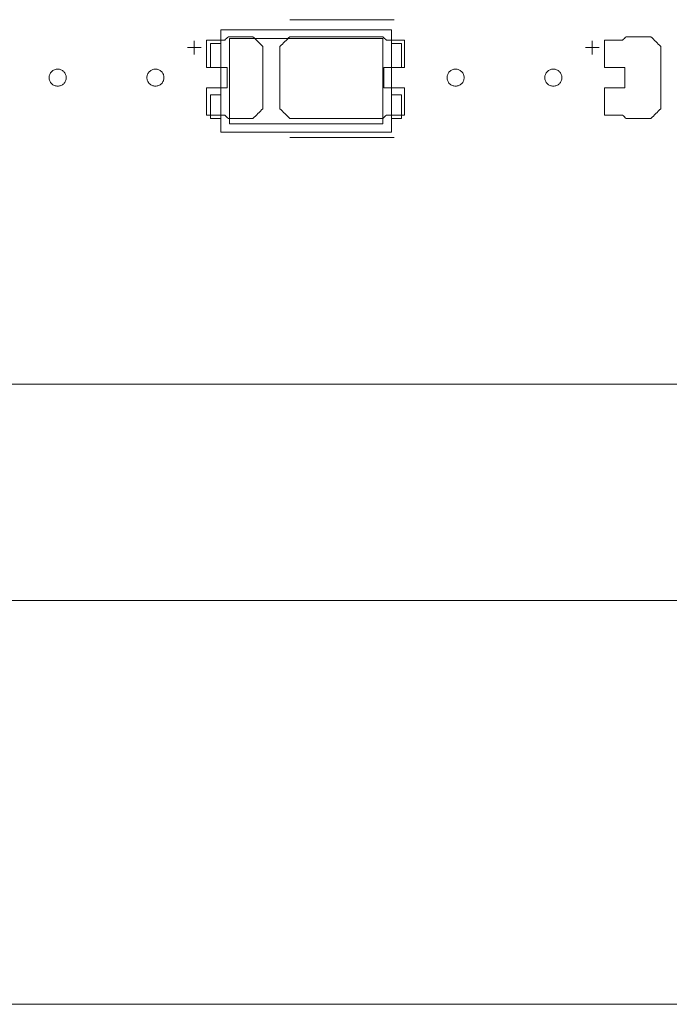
# Model space of a CAD drawing. Header units: inches. Extents: x -30 to 641, y 180 to 601.
# Tile 185 of 234: x 429 to 448, y 524 to 553. Entities that reach past the tile are written whole.
import ezdxf

# ---------------------------------------------------------------- set-up
doc = ezdxf.new("R2010")
doc.units = ezdxf.units.IN
doc.header["$MEASUREMENT"] = 0
doc.layers.add('1', color=7, linetype='Continuous')

# ---------------------------------------------------------------- blocks, each defined once
blk = doc.blocks.new('block 5')
at = {"layer": '1', "color": 8, "lineweight": 18, "true_color": 0x808080}
blk.add_lwpolyline([(-18.129, 535.876), (554.57, 535.876)], dxfattribs=at)
blk = doc.blocks.new('block 47')
at = {"layer": '1', "color": 155, "lineweight": 18, "true_color": 0x4c7299}
blk.add_lwpolyline([(518.34, 542.226), (409.453, 542.226)], dxfattribs=at)
blk = doc.blocks.new('block 258')
at = {"layer": '1', "color": 155, "lineweight": 18, "true_color": 0x4c7299}
blk.add_lwpolyline([(439.906, 552.613), (434.906, 552.613)], dxfattribs=at)
blk = doc.blocks.new('block 260')
at = {"layer": '1', "color": 155, "lineweight": 18, "true_color": 0x4c7299}
blk.add_lwpolyline([(434.906, 549.613), (439.906, 549.613)], dxfattribs=at)
blk = doc.blocks.new('block 261')
at = {"layer": '1', "color": 155, "lineweight": 18, "true_color": 0x4c7299}
blk.add_lwpolyline([(439.656, 552.363), (439.656, 549.863)], dxfattribs=at)
blk = doc.blocks.new('block 262')
at = {"layer": '1', "color": 155, "lineweight": 18, "true_color": 0x4c7299}
blk.add_lwpolyline([(435.156, 552.363), (439.656, 552.363)], dxfattribs=at)
blk = doc.blocks.new('block 263')
at = {"layer": '1', "color": 155, "lineweight": 18, "true_color": 0x4c7299}
blk.add_lwpolyline([(434.906, 552.613), (434.906, 549.613)], dxfattribs=at)
blk = doc.blocks.new('block 265')
at = {"layer": '1', "color": 155, "lineweight": 18, "true_color": 0x4c7299}
blk.add_lwpolyline([(435.156, 549.863), (435.156, 552.363)], dxfattribs=at)
blk = doc.blocks.new('block 266')
at = {"layer": '1', "color": 155, "lineweight": 18, "true_color": 0x4c7299}
blk.add_lwpolyline([(440.206, 550.713), (440.206, 550.013)], dxfattribs=at)
blk = doc.blocks.new('block 267')
at = {"layer": '1', "color": 155, "lineweight": 18, "true_color": 0x4c7299}
blk.add_lwpolyline([(439.906, 549.613), (439.906, 552.613)], dxfattribs=at)
blk = doc.blocks.new('block 268')
at = {"layer": '1', "color": 155, "lineweight": 18, "true_color": 0x4c7299}
blk.add_lwpolyline([(440.206, 551.513), (440.206, 552.213)], dxfattribs=at)
blk = doc.blocks.new('block 269')
at = {"layer": '1', "color": 155, "lineweight": 18, "true_color": 0x4c7299}
blk.add_lwpolyline([(434.606, 550.013), (434.906, 550.013)], dxfattribs=at)
blk = doc.blocks.new('block 270')
at = {"layer": '1', "color": 155, "lineweight": 18, "true_color": 0x4c7299}
blk.add_lwpolyline([(434.606, 552.213), (434.906, 552.213)], dxfattribs=at)
blk = doc.blocks.new('block 271')
at = {"layer": '1', "color": 155, "lineweight": 18, "true_color": 0x4c7299}
blk.add_lwpolyline([(434.906, 550.713), (434.606, 550.713)], dxfattribs=at)
blk = doc.blocks.new('block 272')
at = {"layer": '1', "color": 155, "lineweight": 18, "true_color": 0x4c7299}
blk.add_lwpolyline([(439.656, 549.863), (435.156, 549.863)], dxfattribs=at)
blk = doc.blocks.new('block 273')
at = {"layer": '1', "color": 155, "lineweight": 18, "true_color": 0x4c7299}
blk.add_lwpolyline([(434.906, 551.513), (434.606, 551.513)], dxfattribs=at)
blk = doc.blocks.new('block 274')
at = {"layer": '1', "color": 155, "lineweight": 18, "true_color": 0x4c7299}
blk.add_lwpolyline([(440.206, 550.013), (439.906, 550.013)], dxfattribs=at)
blk = doc.blocks.new('block 275')
at = {"layer": '1', "color": 155, "lineweight": 18, "true_color": 0x4c7299}
blk.add_lwpolyline([(439.906, 551.513), (440.206, 551.513)], dxfattribs=at)
blk = doc.blocks.new('block 276')
at = {"layer": '1', "color": 155, "lineweight": 18, "true_color": 0x4c7299}
blk.add_lwpolyline([(434.606, 550.713), (434.606, 550.013)], dxfattribs=at)
blk = doc.blocks.new('block 277')
at = {"layer": '1', "color": 155, "lineweight": 18, "true_color": 0x4c7299}
blk.add_lwpolyline([(440.206, 552.213), (439.906, 552.213)], dxfattribs=at)
blk = doc.blocks.new('block 279')
at = {"layer": '1', "color": 155, "lineweight": 18, "true_color": 0x4c7299}
blk.add_lwpolyline([(434.606, 551.513), (434.606, 552.213)], dxfattribs=at)
blk = doc.blocks.new('block 520')
at = {"layer": '1', "color": 155, "lineweight": 18, "true_color": 0x4c7299}
blk.add_lwpolyline([(439.906, 550.713), (440.206, 550.713)], dxfattribs=at)
blk = doc.blocks.new('block 1387')
at = {"layer": '1', "color": 18, "lineweight": 13, "true_color": 0x4c0000}
blk.add_lwpolyline([(518.34, 542.226), (409.453, 542.226)], dxfattribs=at)
blk = doc.blocks.new('block 1401')
at = {"layer": '1', "color": 18, "lineweight": 13, "true_color": 0x4c0000}
blk.add_lwpolyline([(439.989, 549.461), (436.929, 549.461)], dxfattribs=at)
blk = doc.blocks.new('block 1420')
at = {"layer": '1', "color": 18, "lineweight": 13, "true_color": 0x4c0000}
blk.add_lwpolyline([(518.34, 542.226), (409.453, 542.226)], dxfattribs=at)
blk = doc.blocks.new('block 1484')
at = {"layer": '1', "color": 18, "lineweight": 13, "true_color": 0x4c0000}
blk.add_lwpolyline([(439.989, 552.914), (436.929, 552.914)], dxfattribs=at)
blk = doc.blocks.new('block 1485')
at = {"layer": '1', "color": 18, "lineweight": 13, "true_color": 0x4c0000}
blk.add_lwpolyline([(433.929, 552.095), (434.329, 552.095)], dxfattribs=at)
blk = doc.blocks.new('block 1486')
at = {"layer": '1', "color": 18, "lineweight": 13, "true_color": 0x4c0000}
blk.add_lwpolyline([(434.128, 551.896), (434.128, 552.296)], dxfattribs=at)
blk = doc.blocks.new('block 1521')
at = {"layer": '1', "color": 252, "lineweight": 13, "true_color": 0x848484}
blk.add_lwpolyline([(445.596, 552.095), (445.996, 552.095)], dxfattribs=at)
blk = doc.blocks.new('block 1522')
at = {"layer": '1', "color": 252, "lineweight": 13, "true_color": 0x848484}
blk.add_lwpolyline([(445.795, 551.896), (445.795, 552.296)], dxfattribs=at)
blk = doc.blocks.new('block 1671')
at = {"layer": '1', "color": 18, "lineweight": 13, "true_color": 0x4c0000}
blk.add_lwpolyline([(439.989, 549.461), (436.929, 549.461)], dxfattribs=at)
blk = doc.blocks.new('block 1677')
at = {"layer": '1', "color": 18, "lineweight": 13, "true_color": 0x4c0000}
blk.add_lwpolyline([(434.128, 551.896), (434.128, 552.296)], dxfattribs=at)
blk = doc.blocks.new('block 1684')
at = {"layer": '1', "color": 18, "lineweight": 13, "true_color": 0x4c0000}
blk.add_lwpolyline([(433.929, 552.095), (434.329, 552.095)], dxfattribs=at)
blk = doc.blocks.new('block 1692')
at = {"layer": '1', "color": 18, "lineweight": 13, "true_color": 0x4c0000}
blk.add_lwpolyline([(439.989, 552.914), (436.929, 552.914)], dxfattribs=at)
blk = doc.blocks.new('block 1726')
at = {"layer": '1', "color": 252, "lineweight": 13, "true_color": 0x848484}
blk.add_lwpolyline([(445.795, 551.896), (445.795, 552.296)], dxfattribs=at)
blk = doc.blocks.new('block 1727')
at = {"layer": '1', "color": 252, "lineweight": 13, "true_color": 0x848484}
blk.add_lwpolyline([(445.596, 552.095), (445.996, 552.095)], dxfattribs=at)
blk = doc.blocks.new('block 5771')
at = {"layer": '1', "color": 18, "lineweight": 13, "true_color": 0x4c0000}
blk.add_lwpolyline([(523.263, 542.226), (522.332, 544.1), (520.136, 544.879), (518.427, 543.296), (518.231, 542.226), (517.062, 542.226), (498.359, 542.226), (423.55, 542.226), (414.199, 542.226), (409.523, 542.226), (408.687, 544.367), (406.394, 544.774), (404.968, 542.934), (404.49, 542.226), (403.321, 542.226), (398.645, 542.226), (389.294, 542.226), (351.889, 542.226), (314.485, 542.226), (295.782, 542.226)], dxfattribs=at)
blk = doc.blocks.new('block 5886')
at = {"layer": '1', "color": 18, "lineweight": 13, "true_color": 0x4c0000}
blk.add_lwpolyline([(432.739, 551.214), (432.74, 551.238), (432.744, 551.262), (432.749, 551.285), (432.758, 551.309), (432.768, 551.332), (432.781, 551.353), (432.796, 551.373), (432.813, 551.392), (432.831, 551.408), (432.851, 551.422), (432.871, 551.434), (432.892, 551.445), (432.915, 551.453), (432.939, 551.459), (432.964, 551.463), (432.989, 551.464), (433.014, 551.463), (433.039, 551.459), (433.063, 551.453), (433.086, 551.445), (433.107, 551.434), (433.127, 551.422), (433.147, 551.408), (433.165, 551.392), (433.182, 551.373), (433.197, 551.353), (433.21, 551.332), (433.22, 551.309), (433.229, 551.285), (433.235, 551.262), (433.238, 551.238), (433.239, 551.214), (433.238, 551.19), (433.235, 551.166), (433.229, 551.142), (433.22, 551.119), (433.21, 551.096), (433.197, 551.075), (433.182, 551.055), (433.165, 551.036), (433.147, 551.02), (433.127, 551.006), (433.107, 550.993), (433.086, 550.983), (433.063, 550.975), (433.039, 550.969), (433.014, 550.965), (432.989, 550.964), (432.964, 550.965), (432.939, 550.969), (432.915, 550.975), (432.892, 550.983), (432.871, 550.993), (432.851, 551.006), (432.831, 551.02), (432.813, 551.036), (432.796, 551.055), (432.781, 551.075), (432.768, 551.096), (432.758, 551.119), (432.749, 551.142), (432.744, 551.166), (432.74, 551.19), (432.739, 551.214)], dxfattribs=at)
blk = doc.blocks.new('block 5887')
at = {"layer": '1', "color": 18, "lineweight": 13, "true_color": 0x4c0000}
blk.add_lwpolyline([(441.539, 551.214), (441.54, 551.238), (441.544, 551.262), (441.549, 551.285), (441.558, 551.309), (441.568, 551.332), (441.581, 551.353), (441.596, 551.373), (441.613, 551.392), (441.631, 551.408), (441.651, 551.422), (441.671, 551.434), (441.692, 551.445), (441.715, 551.453), (441.739, 551.459), (441.764, 551.463), (441.789, 551.464), (441.814, 551.463), (441.839, 551.459), (441.863, 551.453), (441.886, 551.445), (441.907, 551.434), (441.927, 551.422), (441.947, 551.408), (441.965, 551.392), (441.982, 551.373), (441.997, 551.353), (442.01, 551.332), (442.02, 551.309), (442.029, 551.285), (442.035, 551.262), (442.038, 551.238), (442.039, 551.214), (442.038, 551.19), (442.035, 551.166), (442.029, 551.142), (442.02, 551.119), (442.01, 551.096), (441.997, 551.075), (441.982, 551.055), (441.965, 551.036), (441.947, 551.02), (441.927, 551.006), (441.907, 550.993), (441.886, 550.983), (441.863, 550.975), (441.839, 550.969), (441.814, 550.965), (441.789, 550.964), (441.764, 550.965), (441.739, 550.969), (441.715, 550.975), (441.692, 550.983), (441.671, 550.993), (441.651, 551.006), (441.631, 551.02), (441.613, 551.036), (441.596, 551.055), (441.581, 551.075), (441.568, 551.096), (441.558, 551.119), (441.549, 551.142), (441.544, 551.166), (441.54, 551.19), (441.539, 551.214)], dxfattribs=at)
blk = doc.blocks.new('block 5888')
at = {"layer": '1', "color": 18, "lineweight": 13, "true_color": 0x4c0000}
blk.add_open_spline([(440.289, 551.514), (440.289, 551.781), (440.289, 552.047), (440.289, 552.314), (440.112, 552.314), (439.936, 552.314), (439.759, 552.314), (439.723, 552.347), (439.687, 552.381), (439.652, 552.414), (438.744, 552.414), (437.836, 552.414), (436.929, 552.414), (436.832, 552.318), (436.736, 552.222), (436.639, 552.126), (436.639, 551.518), (436.639, 550.91), (436.639, 550.302), (436.736, 550.206), (436.832, 550.11), (436.929, 550.014), (437.836, 550.014), (438.744, 550.014), (439.652, 550.014), (439.687, 550.047), (439.723, 550.081), (439.759, 550.114), (439.936, 550.114), (440.112, 550.114), (440.289, 550.114), (440.289, 550.381), (440.289, 550.647), (440.289, 550.914), (440.089, 550.914), (439.889, 550.914), (439.689, 550.914), (439.689, 551.114), (439.689, 551.314), (439.689, 551.514), (439.889, 551.514), (440.089, 551.514), (440.289, 551.514)], degree=3, knots=[0, 0, 0, 0, 1, 1, 1, 2, 2, 2, 3, 3, 3, 4, 4, 4, 5, 5, 5, 6, 6, 6, 7, 7, 7, 8, 8, 8, 9, 9, 9, 10, 10, 10, 11, 11, 11, 12, 12, 12, 13, 13, 13, 14, 14, 14, 14], dxfattribs=at)
blk = doc.blocks.new('block 5889')
at = {"layer": '1', "color": 18, "lineweight": 13, "true_color": 0x4c0000}
blk.add_open_spline([(440.289, 551.514), (440.289, 551.781), (440.289, 552.047), (440.289, 552.314), (440.112, 552.314), (439.936, 552.314), (439.759, 552.314), (439.723, 552.347), (439.687, 552.381), (439.652, 552.414), (438.744, 552.414), (437.836, 552.414), (436.929, 552.414), (436.832, 552.318), (436.736, 552.222), (436.639, 552.126), (436.639, 551.518), (436.639, 550.91), (436.639, 550.302), (436.736, 550.206), (436.832, 550.11), (436.929, 550.014), (437.836, 550.014), (438.744, 550.014), (439.652, 550.014), (439.687, 550.047), (439.723, 550.081), (439.759, 550.114), (439.936, 550.114), (440.112, 550.114), (440.289, 550.114), (440.289, 550.381), (440.289, 550.647), (440.289, 550.914), (440.089, 550.914), (439.889, 550.914), (439.689, 550.914), (439.689, 551.114), (439.689, 551.314), (439.689, 551.514), (439.889, 551.514), (440.089, 551.514), (440.289, 551.514)], degree=3, knots=[0, 0, 0, 0, 1, 1, 1, 2, 2, 2, 3, 3, 3, 4, 4, 4, 5, 5, 5, 6, 6, 6, 7, 7, 7, 8, 8, 8, 9, 9, 9, 10, 10, 10, 11, 11, 11, 12, 12, 12, 13, 13, 13, 14, 14, 14, 14], dxfattribs=at)
blk = doc.blocks.new('block 5890')
at = {"layer": '1', "color": 18, "lineweight": 13, "true_color": 0x4c0000}
blk.add_open_spline([(435.849, 552.414), (435.946, 552.318), (436.043, 552.222), (436.139, 552.126), (436.139, 551.518), (436.139, 550.91), (436.139, 550.302), (436.043, 550.206), (435.946, 550.11), (435.849, 550.014), (435.608, 550.014), (435.367, 550.014), (435.126, 550.014), (435.091, 550.047), (435.055, 550.081), (435.019, 550.114), (434.843, 550.114), (434.666, 550.114), (434.489, 550.114), (434.489, 550.381), (434.489, 550.647), (434.489, 550.914), (434.689, 550.914), (434.889, 550.914), (435.089, 550.914), (435.089, 551.114), (435.089, 551.314), (435.089, 551.514), (434.889, 551.514), (434.689, 551.514), (434.489, 551.514), (434.489, 551.781), (434.489, 552.047), (434.489, 552.314), (434.666, 552.314), (434.843, 552.314), (435.019, 552.314), (435.055, 552.347), (435.091, 552.381), (435.126, 552.414), (435.367, 552.414), (435.608, 552.414), (435.849, 552.414)], degree=3, knots=[0, 0, 0, 0, 1, 1, 1, 2, 2, 2, 3, 3, 3, 4, 4, 4, 5, 5, 5, 6, 6, 6, 7, 7, 7, 8, 8, 8, 9, 9, 9, 10, 10, 10, 11, 11, 11, 12, 12, 12, 13, 13, 13, 14, 14, 14, 14], dxfattribs=at)
blk = doc.blocks.new('block 5891')
at = {"layer": '1', "color": 18, "lineweight": 13, "true_color": 0x4c0000}
blk.add_open_spline([(435.849, 552.414), (435.946, 552.318), (436.043, 552.222), (436.139, 552.126), (436.139, 551.518), (436.139, 550.91), (436.139, 550.302), (436.043, 550.206), (435.946, 550.11), (435.849, 550.014), (435.608, 550.014), (435.367, 550.014), (435.126, 550.014), (435.091, 550.047), (435.055, 550.081), (435.019, 550.114), (434.843, 550.114), (434.666, 550.114), (434.489, 550.114), (434.489, 550.381), (434.489, 550.647), (434.489, 550.914), (434.689, 550.914), (434.889, 550.914), (435.089, 550.914), (435.089, 551.114), (435.089, 551.314), (435.089, 551.514), (434.889, 551.514), (434.689, 551.514), (434.489, 551.514), (434.489, 551.781), (434.489, 552.047), (434.489, 552.314), (434.666, 552.314), (434.843, 552.314), (435.019, 552.314), (435.055, 552.347), (435.091, 552.381), (435.126, 552.414), (435.367, 552.414), (435.608, 552.414), (435.849, 552.414)], degree=3, knots=[0, 0, 0, 0, 1, 1, 1, 2, 2, 2, 3, 3, 3, 4, 4, 4, 5, 5, 5, 6, 6, 6, 7, 7, 7, 8, 8, 8, 9, 9, 9, 10, 10, 10, 11, 11, 11, 12, 12, 12, 13, 13, 13, 14, 14, 14, 14], dxfattribs=at)
blk = doc.blocks.new('block 6025')
at = {"layer": '1', "color": 252, "lineweight": 13, "true_color": 0x848484}
blk.add_lwpolyline([(429.872, 551.214), (429.873, 551.238), (429.877, 551.262), (429.883, 551.285), (429.891, 551.309), (429.902, 551.332), (429.915, 551.353), (429.93, 551.373), (429.946, 551.392), (429.965, 551.408), (429.984, 551.422), (430.004, 551.434), (430.026, 551.445), (430.049, 551.453), (430.073, 551.459), (430.097, 551.463), (430.122, 551.464), (430.147, 551.463), (430.172, 551.459), (430.196, 551.453), (430.219, 551.445), (430.241, 551.434), (430.261, 551.422), (430.28, 551.408), (430.298, 551.392), (430.315, 551.373), (430.33, 551.353), (430.343, 551.332), (430.354, 551.309), (430.362, 551.285), (430.368, 551.262), (430.371, 551.238), (430.372, 551.214), (430.371, 551.19), (430.368, 551.166), (430.362, 551.142), (430.354, 551.119), (430.343, 551.096), (430.33, 551.075), (430.315, 551.055), (430.298, 551.036), (430.28, 551.02), (430.261, 551.006), (430.241, 550.993), (430.219, 550.983), (430.196, 550.975), (430.172, 550.969), (430.147, 550.965), (430.122, 550.964), (430.097, 550.965), (430.073, 550.969), (430.049, 550.975), (430.026, 550.983), (430.004, 550.993), (429.984, 551.006), (429.965, 551.02), (429.946, 551.036), (429.93, 551.055), (429.915, 551.075), (429.902, 551.096), (429.891, 551.119), (429.883, 551.142), (429.877, 551.166), (429.873, 551.19), (429.872, 551.214)], dxfattribs=at)
blk = doc.blocks.new('block 6030')
at = {"layer": '1', "color": 252, "lineweight": 13, "true_color": 0x848484}
blk.add_lwpolyline([(444.406, 551.214), (444.407, 551.238), (444.41, 551.262), (444.416, 551.285), (444.424, 551.309), (444.435, 551.332), (444.448, 551.353), (444.463, 551.373), (444.48, 551.392), (444.498, 551.408), (444.517, 551.422), (444.538, 551.434), (444.559, 551.445), (444.582, 551.453), (444.606, 551.459), (444.631, 551.463), (444.656, 551.464), (444.681, 551.463), (444.706, 551.459), (444.729, 551.453), (444.752, 551.445), (444.774, 551.434), (444.794, 551.422), (444.814, 551.408), (444.832, 551.392), (444.849, 551.373), (444.863, 551.353), (444.876, 551.332), (444.887, 551.309), (444.895, 551.285), (444.901, 551.262), (444.905, 551.238), (444.906, 551.214), (444.905, 551.19), (444.901, 551.166), (444.895, 551.142), (444.887, 551.119), (444.876, 551.096), (444.863, 551.075), (444.849, 551.055), (444.832, 551.036), (444.814, 551.02), (444.794, 551.006), (444.774, 550.993), (444.752, 550.983), (444.729, 550.975), (444.706, 550.969), (444.681, 550.965), (444.656, 550.964), (444.631, 550.965), (444.606, 550.969), (444.582, 550.975), (444.559, 550.983), (444.538, 550.993), (444.517, 551.006), (444.498, 551.02), (444.48, 551.036), (444.463, 551.055), (444.448, 551.075), (444.435, 551.096), (444.424, 551.119), (444.416, 551.142), (444.41, 551.166), (444.407, 551.19), (444.406, 551.214)], dxfattribs=at)
blk = doc.blocks.new('block 6034')
at = {"layer": '1', "color": 252, "lineweight": 13, "true_color": 0x848484}
blk.add_open_spline([(447.516, 552.414), (447.613, 552.318), (447.709, 552.222), (447.806, 552.126), (447.806, 551.518), (447.806, 550.91), (447.806, 550.302), (447.709, 550.206), (447.613, 550.11), (447.516, 550.014), (447.275, 550.014), (447.034, 550.014), (446.793, 550.014), (446.757, 550.047), (446.722, 550.081), (446.686, 550.114), (446.509, 550.114), (446.333, 550.114), (446.156, 550.114), (446.156, 550.381), (446.156, 550.647), (446.156, 550.914), (446.356, 550.914), (446.556, 550.914), (446.756, 550.914), (446.756, 551.114), (446.756, 551.314), (446.756, 551.514), (446.556, 551.514), (446.356, 551.514), (446.156, 551.514), (446.156, 551.781), (446.156, 552.047), (446.156, 552.314), (446.333, 552.314), (446.509, 552.314), (446.686, 552.314), (446.722, 552.347), (446.757, 552.381), (446.793, 552.414), (447.034, 552.414), (447.275, 552.414), (447.516, 552.414)], degree=3, knots=[0, 0, 0, 0, 1, 1, 1, 2, 2, 2, 3, 3, 3, 4, 4, 4, 5, 5, 5, 6, 6, 6, 7, 7, 7, 8, 8, 8, 9, 9, 9, 10, 10, 10, 11, 11, 11, 12, 12, 12, 13, 13, 13, 14, 14, 14, 14], dxfattribs=at)
blk = doc.blocks.new('block 6035')
at = {"layer": '1', "color": 252, "lineweight": 13, "true_color": 0x848484}
blk.add_open_spline([(447.516, 552.414), (447.613, 552.318), (447.709, 552.222), (447.806, 552.126), (447.806, 551.518), (447.806, 550.91), (447.806, 550.302), (447.709, 550.206), (447.613, 550.11), (447.516, 550.014), (447.275, 550.014), (447.034, 550.014), (446.793, 550.014), (446.757, 550.047), (446.722, 550.081), (446.686, 550.114), (446.509, 550.114), (446.333, 550.114), (446.156, 550.114), (446.156, 550.381), (446.156, 550.647), (446.156, 550.914), (446.356, 550.914), (446.556, 550.914), (446.756, 550.914), (446.756, 551.114), (446.756, 551.314), (446.756, 551.514), (446.556, 551.514), (446.356, 551.514), (446.156, 551.514), (446.156, 551.781), (446.156, 552.047), (446.156, 552.314), (446.333, 552.314), (446.509, 552.314), (446.686, 552.314), (446.722, 552.347), (446.757, 552.381), (446.793, 552.414), (447.034, 552.414), (447.275, 552.414), (447.516, 552.414)], degree=3, knots=[0, 0, 0, 0, 1, 1, 1, 2, 2, 2, 3, 3, 3, 4, 4, 4, 5, 5, 5, 6, 6, 6, 7, 7, 7, 8, 8, 8, 9, 9, 9, 10, 10, 10, 11, 11, 11, 12, 12, 12, 13, 13, 13, 14, 14, 14, 14], dxfattribs=at)
blk = doc.blocks.new('block 6351')
at = {"layer": '1', "color": 18, "lineweight": 13, "true_color": 0x4c0000}
blk.add_lwpolyline([(432.739, 551.214), (432.74, 551.238), (432.744, 551.262), (432.749, 551.285), (432.758, 551.309), (432.768, 551.332), (432.781, 551.353), (432.796, 551.373), (432.813, 551.392), (432.831, 551.408), (432.851, 551.422), (432.871, 551.434), (432.892, 551.445), (432.915, 551.453), (432.939, 551.459), (432.964, 551.463), (432.989, 551.464), (433.014, 551.463), (433.039, 551.459), (433.063, 551.453), (433.086, 551.445), (433.107, 551.434), (433.127, 551.422), (433.147, 551.408), (433.165, 551.392), (433.182, 551.373), (433.197, 551.353), (433.21, 551.332), (433.22, 551.309), (433.229, 551.285), (433.235, 551.262), (433.238, 551.238), (433.239, 551.214), (433.238, 551.19), (433.235, 551.166), (433.229, 551.142), (433.22, 551.119), (433.21, 551.096), (433.197, 551.075), (433.182, 551.055), (433.165, 551.036), (433.147, 551.02), (433.127, 551.006), (433.107, 550.993), (433.086, 550.983), (433.063, 550.975), (433.039, 550.969), (433.014, 550.965), (432.989, 550.964), (432.964, 550.965), (432.939, 550.969), (432.915, 550.975), (432.892, 550.983), (432.871, 550.993), (432.851, 551.006), (432.831, 551.02), (432.813, 551.036), (432.796, 551.055), (432.781, 551.075), (432.768, 551.096), (432.758, 551.119), (432.749, 551.142), (432.744, 551.166), (432.74, 551.19), (432.739, 551.214)], dxfattribs=at)
blk = doc.blocks.new('block 6357')
at = {"layer": '1', "color": 18, "lineweight": 13, "true_color": 0x4c0000}
blk.add_open_spline([(435.849, 552.414), (435.946, 552.318), (436.043, 552.222), (436.139, 552.126), (436.139, 551.518), (436.139, 550.91), (436.139, 550.302), (436.043, 550.206), (435.946, 550.11), (435.849, 550.014), (435.608, 550.014), (435.367, 550.014), (435.126, 550.014), (435.091, 550.047), (435.055, 550.081), (435.019, 550.114), (434.843, 550.114), (434.666, 550.114), (434.489, 550.114), (434.489, 550.381), (434.489, 550.647), (434.489, 550.914), (434.689, 550.914), (434.889, 550.914), (435.089, 550.914), (435.089, 551.114), (435.089, 551.314), (435.089, 551.514), (434.889, 551.514), (434.689, 551.514), (434.489, 551.514), (434.489, 551.781), (434.489, 552.047), (434.489, 552.314), (434.666, 552.314), (434.843, 552.314), (435.019, 552.314), (435.055, 552.347), (435.091, 552.381), (435.126, 552.414), (435.367, 552.414), (435.608, 552.414), (435.849, 552.414)], degree=3, knots=[0, 0, 0, 0, 1, 1, 1, 2, 2, 2, 3, 3, 3, 4, 4, 4, 5, 5, 5, 6, 6, 6, 7, 7, 7, 8, 8, 8, 9, 9, 9, 10, 10, 10, 11, 11, 11, 12, 12, 12, 13, 13, 13, 14, 14, 14, 14], dxfattribs=at)
blk = doc.blocks.new('block 6370')
at = {"layer": '1', "color": 18, "lineweight": 13, "true_color": 0x4c0000}
blk.add_open_spline([(440.289, 551.514), (440.289, 551.781), (440.289, 552.047), (440.289, 552.314), (440.112, 552.314), (439.936, 552.314), (439.759, 552.314), (439.723, 552.347), (439.687, 552.381), (439.652, 552.414), (438.744, 552.414), (437.836, 552.414), (436.929, 552.414), (436.832, 552.318), (436.736, 552.222), (436.639, 552.126), (436.639, 551.518), (436.639, 550.91), (436.639, 550.302), (436.736, 550.206), (436.832, 550.11), (436.929, 550.014), (437.836, 550.014), (438.744, 550.014), (439.652, 550.014), (439.687, 550.047), (439.723, 550.081), (439.759, 550.114), (439.936, 550.114), (440.112, 550.114), (440.289, 550.114), (440.289, 550.381), (440.289, 550.647), (440.289, 550.914), (440.089, 550.914), (439.889, 550.914), (439.689, 550.914), (439.689, 551.114), (439.689, 551.314), (439.689, 551.514), (439.889, 551.514), (440.089, 551.514), (440.289, 551.514)], degree=3, knots=[0, 0, 0, 0, 1, 1, 1, 2, 2, 2, 3, 3, 3, 4, 4, 4, 5, 5, 5, 6, 6, 6, 7, 7, 7, 8, 8, 8, 9, 9, 9, 10, 10, 10, 11, 11, 11, 12, 12, 12, 13, 13, 13, 14, 14, 14, 14], dxfattribs=at)
blk = doc.blocks.new('block 6380')
at = {"layer": '1', "color": 18, "lineweight": 13, "true_color": 0x4c0000}
blk.add_open_spline([(440.289, 551.514), (440.289, 551.781), (440.289, 552.047), (440.289, 552.314), (440.112, 552.314), (439.936, 552.314), (439.759, 552.314), (439.723, 552.347), (439.687, 552.381), (439.652, 552.414), (438.744, 552.414), (437.836, 552.414), (436.929, 552.414), (436.832, 552.318), (436.736, 552.222), (436.639, 552.126), (436.639, 551.518), (436.639, 550.91), (436.639, 550.302), (436.736, 550.206), (436.832, 550.11), (436.929, 550.014), (437.836, 550.014), (438.744, 550.014), (439.652, 550.014), (439.687, 550.047), (439.723, 550.081), (439.759, 550.114), (439.936, 550.114), (440.112, 550.114), (440.289, 550.114), (440.289, 550.381), (440.289, 550.647), (440.289, 550.914), (440.089, 550.914), (439.889, 550.914), (439.689, 550.914), (439.689, 551.114), (439.689, 551.314), (439.689, 551.514), (439.889, 551.514), (440.089, 551.514), (440.289, 551.514)], degree=3, knots=[0, 0, 0, 0, 1, 1, 1, 2, 2, 2, 3, 3, 3, 4, 4, 4, 5, 5, 5, 6, 6, 6, 7, 7, 7, 8, 8, 8, 9, 9, 9, 10, 10, 10, 11, 11, 11, 12, 12, 12, 13, 13, 13, 14, 14, 14, 14], dxfattribs=at)
blk = doc.blocks.new('block 6390')
at = {"layer": '1', "color": 18, "lineweight": 13, "true_color": 0x4c0000}
blk.add_lwpolyline([(441.539, 551.214), (441.54, 551.238), (441.544, 551.262), (441.549, 551.285), (441.558, 551.309), (441.568, 551.332), (441.581, 551.353), (441.596, 551.373), (441.613, 551.392), (441.631, 551.408), (441.651, 551.422), (441.671, 551.434), (441.692, 551.445), (441.715, 551.453), (441.739, 551.459), (441.764, 551.463), (441.789, 551.464), (441.814, 551.463), (441.839, 551.459), (441.863, 551.453), (441.886, 551.445), (441.907, 551.434), (441.927, 551.422), (441.947, 551.408), (441.965, 551.392), (441.982, 551.373), (441.997, 551.353), (442.01, 551.332), (442.02, 551.309), (442.029, 551.285), (442.035, 551.262), (442.038, 551.238), (442.039, 551.214), (442.038, 551.19), (442.035, 551.166), (442.029, 551.142), (442.02, 551.119), (442.01, 551.096), (441.997, 551.075), (441.982, 551.055), (441.965, 551.036), (441.947, 551.02), (441.927, 551.006), (441.907, 550.993), (441.886, 550.983), (441.863, 550.975), (441.839, 550.969), (441.814, 550.965), (441.789, 550.964), (441.764, 550.965), (441.739, 550.969), (441.715, 550.975), (441.692, 550.983), (441.671, 550.993), (441.651, 551.006), (441.631, 551.02), (441.613, 551.036), (441.596, 551.055), (441.581, 551.075), (441.568, 551.096), (441.558, 551.119), (441.549, 551.142), (441.544, 551.166), (441.54, 551.19), (441.539, 551.214)], dxfattribs=at)
blk = doc.blocks.new('block 6396')
at = {"layer": '1', "color": 18, "lineweight": 13, "true_color": 0x4c0000}
blk.add_open_spline([(435.849, 552.414), (435.946, 552.318), (436.043, 552.222), (436.139, 552.126), (436.139, 551.518), (436.139, 550.91), (436.139, 550.302), (436.043, 550.206), (435.946, 550.11), (435.849, 550.014), (435.608, 550.014), (435.367, 550.014), (435.126, 550.014), (435.091, 550.047), (435.055, 550.081), (435.019, 550.114), (434.843, 550.114), (434.666, 550.114), (434.489, 550.114), (434.489, 550.381), (434.489, 550.647), (434.489, 550.914), (434.689, 550.914), (434.889, 550.914), (435.089, 550.914), (435.089, 551.114), (435.089, 551.314), (435.089, 551.514), (434.889, 551.514), (434.689, 551.514), (434.489, 551.514), (434.489, 551.781), (434.489, 552.047), (434.489, 552.314), (434.666, 552.314), (434.843, 552.314), (435.019, 552.314), (435.055, 552.347), (435.091, 552.381), (435.126, 552.414), (435.367, 552.414), (435.608, 552.414), (435.849, 552.414)], degree=3, knots=[0, 0, 0, 0, 1, 1, 1, 2, 2, 2, 3, 3, 3, 4, 4, 4, 5, 5, 5, 6, 6, 6, 7, 7, 7, 8, 8, 8, 9, 9, 9, 10, 10, 10, 11, 11, 11, 12, 12, 12, 13, 13, 13, 14, 14, 14, 14], dxfattribs=at)
blk = doc.blocks.new('block 6436')
at = {"layer": '1', "color": 252, "lineweight": 13, "true_color": 0x848484}
blk.add_open_spline([(447.516, 552.414), (447.613, 552.318), (447.709, 552.222), (447.806, 552.126), (447.806, 551.518), (447.806, 550.91), (447.806, 550.302), (447.709, 550.206), (447.613, 550.11), (447.516, 550.014), (447.275, 550.014), (447.034, 550.014), (446.793, 550.014), (446.757, 550.047), (446.722, 550.081), (446.686, 550.114), (446.509, 550.114), (446.333, 550.114), (446.156, 550.114), (446.156, 550.381), (446.156, 550.647), (446.156, 550.914), (446.356, 550.914), (446.556, 550.914), (446.756, 550.914), (446.756, 551.114), (446.756, 551.314), (446.756, 551.514), (446.556, 551.514), (446.356, 551.514), (446.156, 551.514), (446.156, 551.781), (446.156, 552.047), (446.156, 552.314), (446.333, 552.314), (446.509, 552.314), (446.686, 552.314), (446.722, 552.347), (446.757, 552.381), (446.793, 552.414), (447.034, 552.414), (447.275, 552.414), (447.516, 552.414)], degree=3, knots=[0, 0, 0, 0, 1, 1, 1, 2, 2, 2, 3, 3, 3, 4, 4, 4, 5, 5, 5, 6, 6, 6, 7, 7, 7, 8, 8, 8, 9, 9, 9, 10, 10, 10, 11, 11, 11, 12, 12, 12, 13, 13, 13, 14, 14, 14, 14], dxfattribs=at)
blk = doc.blocks.new('block 6437')
at = {"layer": '1', "color": 252, "lineweight": 13, "true_color": 0x848484}
blk.add_lwpolyline([(444.406, 551.214), (444.407, 551.238), (444.41, 551.262), (444.416, 551.285), (444.424, 551.309), (444.435, 551.332), (444.448, 551.353), (444.463, 551.373), (444.48, 551.392), (444.498, 551.408), (444.517, 551.422), (444.538, 551.434), (444.559, 551.445), (444.582, 551.453), (444.606, 551.459), (444.631, 551.463), (444.656, 551.464), (444.681, 551.463), (444.706, 551.459), (444.729, 551.453), (444.752, 551.445), (444.774, 551.434), (444.794, 551.422), (444.814, 551.408), (444.832, 551.392), (444.849, 551.373), (444.863, 551.353), (444.876, 551.332), (444.887, 551.309), (444.895, 551.285), (444.901, 551.262), (444.905, 551.238), (444.906, 551.214), (444.905, 551.19), (444.901, 551.166), (444.895, 551.142), (444.887, 551.119), (444.876, 551.096), (444.863, 551.075), (444.849, 551.055), (444.832, 551.036), (444.814, 551.02), (444.794, 551.006), (444.774, 550.993), (444.752, 550.983), (444.729, 550.975), (444.706, 550.969), (444.681, 550.965), (444.656, 550.964), (444.631, 550.965), (444.606, 550.969), (444.582, 550.975), (444.559, 550.983), (444.538, 550.993), (444.517, 551.006), (444.498, 551.02), (444.48, 551.036), (444.463, 551.055), (444.448, 551.075), (444.435, 551.096), (444.424, 551.119), (444.416, 551.142), (444.41, 551.166), (444.407, 551.19), (444.406, 551.214)], dxfattribs=at)
blk = doc.blocks.new('block 6438')
at = {"layer": '1', "color": 252, "lineweight": 13, "true_color": 0x848484}
blk.add_open_spline([(447.516, 552.414), (447.613, 552.318), (447.709, 552.222), (447.806, 552.126), (447.806, 551.518), (447.806, 550.91), (447.806, 550.302), (447.709, 550.206), (447.613, 550.11), (447.516, 550.014), (447.275, 550.014), (447.034, 550.014), (446.793, 550.014), (446.757, 550.047), (446.722, 550.081), (446.686, 550.114), (446.509, 550.114), (446.333, 550.114), (446.156, 550.114), (446.156, 550.381), (446.156, 550.647), (446.156, 550.914), (446.356, 550.914), (446.556, 550.914), (446.756, 550.914), (446.756, 551.114), (446.756, 551.314), (446.756, 551.514), (446.556, 551.514), (446.356, 551.514), (446.156, 551.514), (446.156, 551.781), (446.156, 552.047), (446.156, 552.314), (446.333, 552.314), (446.509, 552.314), (446.686, 552.314), (446.722, 552.347), (446.757, 552.381), (446.793, 552.414), (447.034, 552.414), (447.275, 552.414), (447.516, 552.414)], degree=3, knots=[0, 0, 0, 0, 1, 1, 1, 2, 2, 2, 3, 3, 3, 4, 4, 4, 5, 5, 5, 6, 6, 6, 7, 7, 7, 8, 8, 8, 9, 9, 9, 10, 10, 10, 11, 11, 11, 12, 12, 12, 13, 13, 13, 14, 14, 14, 14], dxfattribs=at)
blk = doc.blocks.new('block 6440')
at = {"layer": '1', "color": 252, "lineweight": 13, "true_color": 0x848484}
blk.add_lwpolyline([(429.872, 551.214), (429.873, 551.238), (429.877, 551.262), (429.883, 551.285), (429.891, 551.309), (429.902, 551.332), (429.915, 551.353), (429.93, 551.373), (429.946, 551.392), (429.965, 551.408), (429.984, 551.422), (430.004, 551.434), (430.026, 551.445), (430.049, 551.453), (430.073, 551.459), (430.097, 551.463), (430.122, 551.464), (430.147, 551.463), (430.172, 551.459), (430.196, 551.453), (430.219, 551.445), (430.241, 551.434), (430.261, 551.422), (430.28, 551.408), (430.298, 551.392), (430.315, 551.373), (430.33, 551.353), (430.343, 551.332), (430.354, 551.309), (430.362, 551.285), (430.368, 551.262), (430.371, 551.238), (430.372, 551.214), (430.371, 551.19), (430.368, 551.166), (430.362, 551.142), (430.354, 551.119), (430.343, 551.096), (430.33, 551.075), (430.315, 551.055), (430.298, 551.036), (430.28, 551.02), (430.261, 551.006), (430.241, 550.993), (430.219, 550.983), (430.196, 550.975), (430.172, 550.969), (430.147, 550.965), (430.122, 550.964), (430.097, 550.965), (430.073, 550.969), (430.049, 550.975), (430.026, 550.983), (430.004, 550.993), (429.984, 551.006), (429.965, 551.02), (429.946, 551.036), (429.93, 551.055), (429.915, 551.075), (429.902, 551.096), (429.891, 551.119), (429.883, 551.142), (429.877, 551.166), (429.873, 551.19), (429.872, 551.214)], dxfattribs=at)
blk = doc.blocks.new('block 9293')
at = {"layer": '1', "color": 35, "lineweight": 13, "true_color": 0x99724c}
blk.add_lwpolyline([(407.203, 524.028), (520.59, 524.028)], dxfattribs=at)

msp = doc.modelspace()

# ---------------------------------------------------------------- block references
at = {"layer": '1'}
for name in ['block 5771', 'block 1484', 'block 1692', 'block 258', 'block 263', 'block 267', 'block 5890', 'block 5891', 'block 6357', 'block 6396', 'block 262', 'block 265', 'block 5888', 'block 5889', 'block 6370', 'block 6380', 'block 261', 'block 6034', 'block 6035', 'block 6436', 'block 6438', 'block 1485', 'block 1684', 'block 1486', 'block 1677', 'block 270', 'block 279', 'block 277', 'block 268', 'block 1521', 'block 1727', 'block 1522', 'block 1726', 'block 6025', 'block 6440', 'block 5886', 'block 6351', 'block 273', 'block 275', 'block 5887', 'block 6390', 'block 6030', 'block 6437', 'block 271', 'block 276', 'block 520', 'block 266', 'block 269', 'block 274', 'block 272', 'block 260', 'block 1401', 'block 1671', 'block 47', 'block 1387', 'block 1420', 'block 5', 'block 9293']:
    msp.add_blockref(name, (0, 0), dxfattribs=at)

doc.saveas('drawing.dxf')
